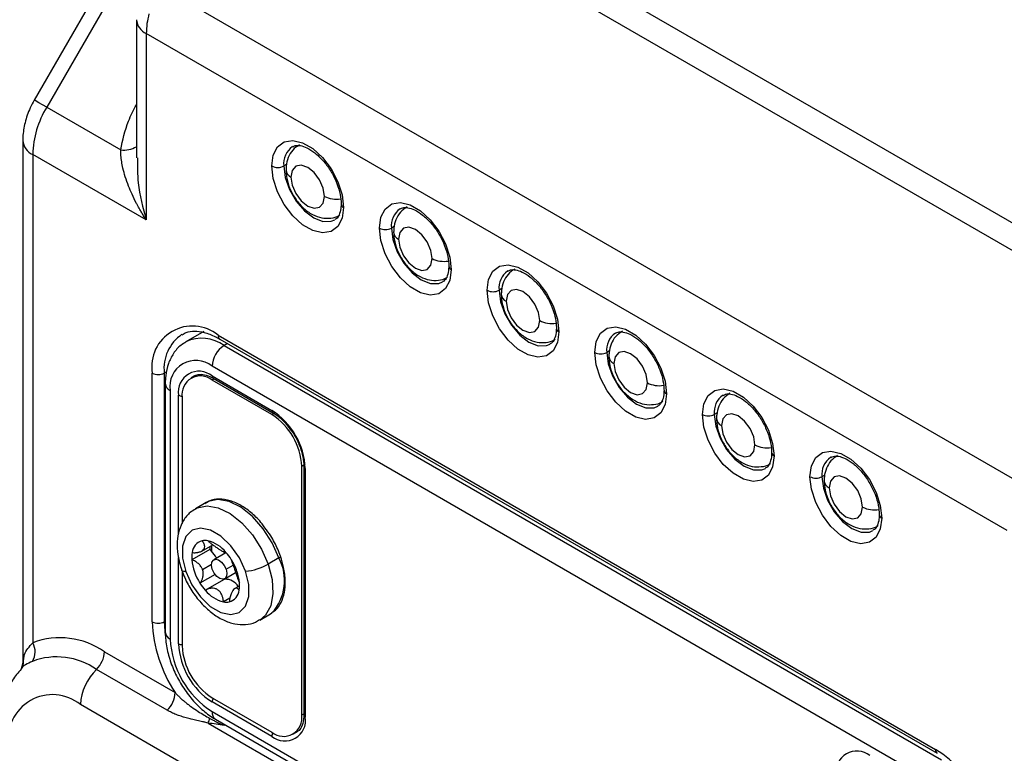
# Model space of a CAD drawing. Header units: millimetres. Extents: x 0 to 699, y 0 to 540.
# Tile 45 of 54: x 549 to 598, y 389 to 425. Entities that reach past the tile are written whole.
import ezdxf

# ---------------------------------------------------------------- set-up
doc = ezdxf.new("R2010")
doc.units = ezdxf.units.MM
doc.header["$LTSCALE"] = 2.5

msp = doc.modelspace()

# ---------------------------------------------------------------- linework, layer by layer
for p, q in [((565.752545, 433.70412), (599.7021, 414.105459)), ((599.356922, 412.943889), (565.407367, 432.54255)), ((554.615792, 428.789111), (550.103948, 420.974367)), ((555.225835, 428.437007), (550.71399, 420.622263)), ((556.330729, 426.565872), (598.719515, 402.095348)), ((555.133407, 424.933933), (555.133407, 418.121538)), ((555.621563, 424.253593), (555.621563, 415.067508)), ((598.04797, 399.761349), (555.621563, 424.253593)), ((550.71399, 420.622263), (554.360196, 418.517353)), ((549.535479, 418.979464), (549.535479, 393.119417)), ((550.023634, 418.299124), (550.023634, 394.23366)), ((555.621563, 415.067508), (550.023634, 418.299124)), ((562.539958, 417.80846), (562.398003, 417.726511)), ((567.843259, 414.746929), (567.701304, 414.66498)), ((573.14656, 411.685399), (573.004604, 411.60345)), ((558.46076, 409.576286), (557.576877, 409.066031)), ((559.157097, 409.390741), (594.512436, 388.980538)), ((559.243408, 409.199972), (594.598747, 388.78977)), ((559.624375, 408.980045), (559.451724, 408.880375)), ((559.451724, 408.880375), (594.807064, 388.470173)), ((578.449861, 408.623868), (578.307905, 408.541919)), ((556.621299, 407.586078), (556.505446, 407.519198)), ((594.217808, 387.449552), (558.862469, 407.859755)), ((555.916191, 395.271085), (555.916191, 407.519198)), ((556.505446, 407.519198), (556.505446, 395.271085)), ((557.997664, 407.384497), (557.820887, 407.282446)), ((558.033656, 407.403886), (557.997664, 407.384497)), ((558.862469, 407.383439), (561.808747, 405.682589)), ((558.966031, 407.239089), (558.862469, 407.179304)), ((561.808747, 405.478454), (558.862469, 407.179304)), ((558.914256, 407.268978), (561.860534, 405.568128)), ((556.555996, 407.008942), (556.555996, 394.76083)), ((556.800074, 406.668772), (556.800074, 394.42066)), ((557.212553, 399.585513), (557.212553, 406.430653)), ((557.38933, 406.328602), (557.38933, 400.106252)), ((561.808747, 405.478454), (561.985524, 405.580505)), ((583.753162, 405.562338), (583.611206, 405.480389)), ((563.458663, 403.028953), (563.281886, 402.926902)), ((563.281886, 390.67879), (563.281886, 402.926902)), ((563.38544, 402.926902), (563.38544, 390.67879)), ((563.458663, 402.824851), (563.458663, 390.576739)), ((589.056462, 402.500808), (588.914507, 402.418858)), ((558.575627, 401.144133), (558.045297, 400.83798)), ((558.748198, 398.837856), (557.864314, 398.3276)), ((558.359234, 398.755232), (558.896173, 399.0652)), ((557.212553, 394.182541), (557.212553, 398.436567)), ((559.534189, 398.666493), (558.945211, 398.326483)), ((559.535025, 398.682794), (559.547356, 398.689913)), ((562.157507, 398.413621), (561.627177, 398.107468)), ((558.833078, 398.087028), (558.397609, 397.835637)), ((559.557901, 397.859422), (559.89959, 398.056674)), ((559.97551, 397.845092), (560.09118, 397.761625)), ((557.38933, 397.761018), (557.38933, 394.08049)), ((559.012001, 397.600829), (558.268098, 397.171382)), ((559.387224, 397.36289), (559.415155, 397.330832)), ((559.486834, 397.388263), (560.025394, 397.699167)), ((559.42423, 397.336304), (558.537226, 396.824247)), ((560.217427, 397.043), (559.991272, 396.912443)), ((559.739174, 396.427716), (559.425465, 396.246616)), ((561.211706, 395.353004), (561.742036, 395.659157)), ((561.742036, 395.659157), (561.811496, 395.702938)), ((556.555996, 395.300267), (556.505446, 395.271085)), ((556.505446, 395.271085), (556.560079, 394.587397)), ((553.559168, 393.793216), (557.044964, 391.780909)), ((549.538621, 393.251882), (549.452745, 392.945448)), ((549.550558, 393.120617), (549.56723, 393.241608)), ((556.652127, 390.912594), (553.166331, 392.924901)), ((598.931853, 364.314837), (552.380657, 391.188271)), ((558.862469, 391.528938), (561.808747, 389.828088)), ((561.808747, 389.623953), (558.862469, 391.324803)), ((558.862469, 390.848488), (594.217808, 370.438285)), ((563.281886, 390.67879), (563.38544, 390.73857)), ((558.666331, 390.28121), (595.003201, 369.304381)), ((559.035092, 390.46695), (594.390431, 370.056748)), ((559.502351, 390.197208), (559.451724, 390.167982)), ((562.850329, 389.724946), (563.027106, 389.826997))]:
    msp.add_line(p, q)
at = {"flags": 128}
for points in [[(550.71399, 420.622263), (550.500086, 420.745744), (550.326427, 420.845986), (550.199686, 420.919138), (550.124734, 420.962387), (550.103948, 420.974367)], [(561.808747, 417.726511), (561.880354, 418.260288), (562.089374, 418.668146), (562.418873, 418.917043), (562.842157, 418.986815), (563.324935, 418.871808), (563.828094, 418.581341), (564.310871, 418.138944), (564.734155, 417.580459), (565.063654, 416.951131), (565.272674, 416.301943), (565.344281, 415.68549)], [(564.401472, 416.229762), (564.338676, 416.63057), (564.159847, 417.042861), (563.892212, 417.403868), (563.576514, 417.658631), (563.260816, 417.768365), (562.993181, 417.716363), (562.814352, 417.510543), (562.751556, 417.182239)], [(565.344281, 415.68549), (565.272674, 415.151713), (565.063654, 414.743854), (564.734155, 414.494957), (564.310871, 414.425186), (563.828094, 414.540193), (563.324935, 414.83066), (562.842157, 415.273057), (562.418873, 415.831542), (562.089374, 416.46087), (561.880354, 417.110057), (561.808747, 417.726511)], [(562.398003, 417.726511), (562.470103, 417.159211), (562.679347, 416.564197), (563.005252, 415.999712), (563.415917, 415.521014), (563.871142, 415.174959), (564.326367, 414.995422), (564.737031, 414.999978), (564.913872, 415.072481)], [(562.751556, 417.182239), (562.814352, 416.781431), (562.993181, 416.36914), (563.260816, 416.008133), (563.576514, 415.753369), (563.892212, 415.643636), (564.159847, 415.695637), (564.338676, 415.901458), (564.401472, 416.229762)], [(567.112048, 414.66498), (567.183655, 415.198758), (567.392675, 415.606616), (567.722174, 415.855513), (568.145458, 415.925284), (568.628235, 415.810278), (569.131394, 415.51981), (569.614172, 415.077414), (570.037456, 414.518929), (570.366955, 413.8896), (570.575975, 413.240413), (570.647582, 412.62396)], [(570.647582, 412.62396), (570.575975, 412.090182), (570.366955, 411.682324), (570.037456, 411.433427), (569.614172, 411.363656), (569.131394, 411.478662), (568.628235, 411.76913), (568.145458, 412.211526), (567.722174, 412.770011), (567.392675, 413.39934), (567.183655, 414.048527), (567.112048, 414.66498)], [(567.701304, 414.66498), (567.773404, 414.09768), (567.982648, 413.502666), (568.308553, 412.938182), (568.719218, 412.459483), (569.174443, 412.113428), (569.629668, 411.933892), (570.040332, 411.938447), (570.217173, 412.010951)], [(569.704773, 413.168232), (569.641977, 413.56904), (569.463148, 413.981331), (569.195513, 414.342338), (568.879815, 414.597101), (568.564117, 414.706835), (568.296482, 414.654833), (568.117653, 414.449013), (568.054857, 414.120708)], [(568.054857, 414.120708), (568.117653, 413.719901), (568.296482, 413.307609), (568.564117, 412.946602), (568.879815, 412.691839), (569.195513, 412.582105), (569.463148, 412.634107), (569.641977, 412.839927), (569.704773, 413.168232)], [(572.415349, 411.60345), (572.486956, 412.137227), (572.695976, 412.545086), (573.025475, 412.793983), (573.448759, 412.863754), (573.931536, 412.748747), (574.434695, 412.45828), (574.917473, 412.015883), (575.340757, 411.457399), (575.670256, 410.82807), (575.879276, 410.178883), (575.950883, 409.562429)], [(575.950883, 409.562429), (575.879276, 409.028652), (575.670256, 408.620794), (575.340757, 408.371897), (574.917473, 408.302125), (574.434695, 408.417132), (573.931536, 408.707599), (573.448759, 409.149996), (573.025475, 409.708481), (572.695976, 410.337809), (572.486956, 410.986997), (572.415349, 411.60345)], [(573.004604, 411.60345), (573.076705, 411.03615), (573.285949, 410.441136), (573.611854, 409.876652), (574.022519, 409.397953), (574.477744, 409.051898), (574.932969, 408.872361), (575.343633, 408.876917), (575.520474, 408.949421)], [(575.008074, 410.106702), (574.945278, 410.507509), (574.766449, 410.9198), (574.498813, 411.280807), (574.183116, 411.535571), (573.867418, 411.645304), (573.599782, 411.593303), (573.420954, 411.387482), (573.358158, 411.059178)], [(573.358158, 411.059178), (573.420954, 410.65837), (573.599782, 410.246079), (573.867418, 409.885072), (574.183116, 409.630309), (574.498813, 409.520575), (574.766449, 409.572577), (574.945278, 409.778397), (575.008074, 410.106702)], [(577.71865, 408.541919), (577.790257, 409.075697), (577.999276, 409.483555), (578.328775, 409.732452), (578.75206, 409.802224), (579.234837, 409.687217), (579.737996, 409.396749), (580.220774, 408.954353), (580.644058, 408.395868), (580.973557, 407.76654), (581.182577, 407.117352), (581.254184, 406.500899)], [(581.254184, 406.500899), (581.182577, 405.967122), (580.973557, 405.559263), (580.644058, 405.310366), (580.220774, 405.240595), (579.737996, 405.355601), (579.234837, 405.646069), (578.75206, 406.088465), (578.328775, 406.64695), (577.999276, 407.276279), (577.790257, 407.925466), (577.71865, 408.541919)], [(578.307905, 408.541919), (578.380006, 407.97462), (578.58925, 407.379605), (578.915155, 406.815121), (579.325819, 406.336422), (579.781044, 405.990368), (580.236269, 405.810831), (580.646934, 405.815386), (580.823775, 405.88789)], [(580.311375, 407.045171), (580.248578, 407.445979), (580.06975, 407.85827), (579.802114, 408.219277), (579.486417, 408.47404), (579.170719, 408.583774), (578.903083, 408.531772), (578.724255, 408.325952), (578.661459, 407.997647)], [(578.661459, 407.997647), (578.724255, 407.59684), (578.903083, 407.184549), (579.170719, 406.823541), (579.486417, 406.568778), (579.802114, 406.459045), (580.06975, 406.511046), (580.248578, 406.716867), (580.311375, 407.045171)], [(583.021951, 405.480389), (583.093558, 406.014166), (583.302577, 406.422025), (583.632076, 406.670922), (584.055361, 406.740693), (584.538138, 406.625687), (585.041297, 406.335219), (585.524074, 405.892823), (585.947359, 405.334338), (586.276858, 404.705009), (586.485877, 404.055822), (586.557484, 403.439369)], [(586.557484, 403.439369), (586.485877, 402.905591), (586.276858, 402.497733), (585.947359, 402.248836), (585.524074, 402.179064), (585.041297, 402.294071), (584.538138, 402.584538), (584.055361, 403.026935), (583.632076, 403.58542), (583.302577, 404.214748), (583.093558, 404.863936), (583.021951, 405.480389)], [(583.611206, 405.480389), (583.683307, 404.913089), (583.892551, 404.318075), (584.218456, 403.753591), (584.62912, 403.274892), (585.084345, 402.928837), (585.53957, 402.7493), (585.950235, 402.753856), (586.127076, 402.82636)], [(585.614675, 403.983641), (585.551879, 404.384448), (585.373051, 404.796739), (585.105415, 405.157747), (584.789717, 405.41251), (584.47402, 405.522243), (584.206384, 405.470242), (584.027556, 405.264421), (583.96476, 404.936117)], [(583.96476, 404.936117), (584.027556, 404.535309), (584.206384, 404.123018), (584.47402, 403.762011), (584.789717, 403.507248), (585.105415, 403.397514), (585.373051, 403.449516), (585.551879, 403.655336), (585.614675, 403.983641)], [(588.325251, 402.418858), (588.396858, 402.952636), (588.605878, 403.360494), (588.935377, 403.609391), (589.358661, 403.679163), (589.841439, 403.564156), (590.344598, 403.273689), (590.827375, 402.831292), (591.25066, 402.272807), (591.580159, 401.643479), (591.789178, 400.994291), (591.860785, 400.377838)], [(591.860785, 400.377838), (591.789178, 399.844061), (591.580159, 399.436202), (591.25066, 399.187305), (590.827375, 399.117534), (590.344598, 399.232541), (589.841439, 399.523008), (589.358661, 399.965404), (588.935377, 400.523889), (588.605878, 401.153218), (588.396858, 401.802405), (588.325251, 402.418858)], [(588.914507, 402.418858), (588.986608, 401.851559), (589.195852, 401.256545), (589.521757, 400.69206), (589.932421, 400.213362), (590.387646, 399.867307), (590.842871, 399.68777), (591.253536, 399.692326), (591.430377, 399.764829)], [(590.917976, 400.92211), (590.85518, 401.322918), (590.676352, 401.735209), (590.408716, 402.096216), (590.093018, 402.350979), (589.777321, 402.460713), (589.509685, 402.408711), (589.330857, 402.202891), (589.26806, 401.874586)], [(589.26806, 401.874586), (589.330857, 401.473779), (589.509685, 401.061488), (589.777321, 400.700481), (590.093018, 400.445717), (590.408716, 400.335984), (590.676352, 400.387985), (590.85518, 400.593806), (590.917976, 400.92211)], [(562.157507, 398.413621), (561.828114, 399.161406), (561.384962, 399.857415), (560.858251, 400.454215), (560.283876, 400.911136), (559.700979, 401.197039), (559.149285, 401.292441), (558.666389, 401.19084), (558.575627, 401.144133)], [(558.042984, 400.836641), (558.136059, 400.884687), (558.618955, 400.986288), (559.170649, 400.890886), (559.753546, 400.604983), (560.327921, 400.148062), (560.854632, 399.551262), (561.297784, 398.855253), (561.627177, 398.107468)], [(560.511954, 397.764147), (560.210004, 398.421939), (559.793452, 399.014479), (559.303073, 399.483764), (558.786869, 399.783856), (558.295369, 399.885382), (557.876685, 399.778402), (557.571801, 399.47339), (557.41056, 399.000201), (557.408746, 398.405154), (557.566537, 397.746497)], [(558.874143, 397.855324), (558.834084, 398.044709), (558.85217, 398.205573), (558.92565, 398.313427), (559.043337, 398.351851), (559.187313, 398.314995), (559.33566, 398.20847), (559.465793, 398.048494), (559.557901, 397.859422)], [(562.157507, 398.413621), (562.188962, 398.433512), (562.213145, 398.452603), (562.229126, 398.470158), (562.236291, 398.485505), (562.235746, 398.495078)], [(559.557901, 397.859422), (559.597961, 397.670037), (559.579874, 397.509173), (559.506394, 397.401319), (559.388708, 397.362895), (559.244732, 397.399751), (559.096385, 397.506275), (558.966251, 397.666252), (558.874143, 397.855324)], [(561.627177, 398.107468), (561.820364, 397.358867), (561.864178, 396.660466), (561.755636, 396.059859), (561.502132, 395.597978), (561.214018, 395.354343)], [(557.566537, 397.746497), (557.475248, 397.752419), (557.410113, 397.771185), (557.373633, 397.802075), (557.369037, 397.811969)], [(557.566537, 397.746497), (557.868487, 397.088704), (558.285039, 396.496165), (558.775418, 396.02688), (559.291622, 395.726787), (559.783122, 395.625262), (560.201806, 395.732241), (560.506691, 396.037254), (560.667931, 396.510443), (560.669745, 397.10549), (560.511954, 397.764147)], [(563.027106, 389.826997), (563.02719, 389.827046), (563.057, 389.845275)]]:
    msp.add_lwpolyline(points, dxfattribs=at)
for centre, radius, start, end in [((559.551327, 424.217083), 3.929933, 165.1695883, 179.4677051), ((555.967548, 425.017164), 0.8383, 185.7099106, 245.6240246), ((554.830185, 418.134929), 4.809354, 148.8562722, 178.0435014), ((550.332421, 419.035963), 0.798925, 184.0371808, 247.2628897), ((554.501444, 419.798641), 1.289049, 263.7091265, 299.3573499), ((563.403362, 417.846305), 1.012471, 124.601716, 186.7950977), ((562.103375, 418.29514), 0.640426, 242.6096722, 297.3903278), ((562.905952, 417.55066), 0.399465, 184.0385653, 247.2627507), ((564.989423, 417.367595), 1.280761, 242.6732915, 279.4963239), ((565.43128, 415.876977), 0.210323, 186.3717738, 245.5660819), ((568.706663, 414.784775), 1.012471, 124.601716, 186.7950977), ((567.406676, 415.23361), 0.640426, 242.6096722, 297.3903278), ((568.209253, 414.48913), 0.399465, 184.0385653, 247.2627507), ((570.292724, 414.306064), 1.280761, 242.6732915, 279.4963239), ((570.734581, 412.815447), 0.210323, 186.3717738, 245.5660819), ((574.009963, 411.723244), 1.012471, 124.601716, 186.7950977), ((572.709977, 412.172079), 0.640426, 242.6096722, 297.3903278), ((573.512553, 411.427599), 0.399465, 184.0385653, 247.2627507), ((575.596025, 411.244534), 1.280761, 242.6732915, 279.4963239), ((557.891948, 407.839697), 2.001584, 50.7967148, 189.214037), ((576.037882, 409.753916), 0.210323, 186.3717738, 245.5660819), ((579.313264, 408.661714), 1.012471, 124.601716, 186.7950977), ((558.542224, 407.745538), 2.049315, 124.5500738, 186.3410894), ((558.358913, 407.394545), 1.844432, 53.6659351, 115.4112791), ((559.361264, 409.368205), 0.205407, 173.7011525, 234.9866671), ((560.141816, 407.801537), 1.280671, 122.6054783, 177.3945215), ((578.013278, 409.110549), 0.640426, 242.6096722, 297.3903278), ((558.057374, 406.872727), 1.273735, 50.7967148, 189.214037), ((578.815854, 408.366069), 0.399465, 184.0385653, 247.2627507), ((558.218393, 406.593817), 1.018988, 50.7967148, 189.214037), ((556.210818, 408.087827), 0.640426, 242.6096722, 297.3903278), ((558.287401, 406.474284), 0.909811, 50.7967148, 189.214037), ((558.984969, 407.369917), 0.123244, 173.7011525, 234.9866671), ((556.954474, 407.037199), 0.399472, 184.0420364, 247.2624021), ((580.899326, 408.183004), 1.280761, 242.6732915, 279.4963239), ((581.341182, 406.692386), 0.210323, 186.3717738, 245.5660819), ((557.384511, 406.758898), 0.370559, 242.3512514, 270.8883521), ((584.616565, 405.600183), 1.012471, 124.601716, 186.7950977), ((561.934023, 405.670291), 0.125878, 174.3936284, 234.1413687), ((559.876492, 402.661842), 3.585878, 2.6054785, 57.3945217), ((560.083519, 402.781358), 3.201677, 2.6054785, 57.3945217), ((583.316578, 406.049019), 0.640426, 242.6096722, 297.3903278), ((584.119155, 405.304538), 0.399465, 184.0385653, 247.2627507), ((586.202626, 405.121473), 1.280761, 242.6732915, 279.4963239), ((586.644483, 403.630855), 0.210323, 186.3717738, 245.5660819), ((589.919866, 402.538653), 1.012471, 124.601716, 186.7950977), ((563.510821, 402.939694), 0.126132, 186.281261, 245.5740351), ((588.619879, 402.987488), 0.640426, 242.6096722, 297.3903278), ((589.422456, 402.243008), 0.399465, 184.0385653, 247.2627507), ((591.505927, 402.059943), 1.280761, 242.6732915, 279.4963239), ((591.947784, 400.569325), 0.210323, 186.3717738, 245.5660819), ((558.545247, 398.619017), 0.666174, 105.0480935, 174.7399902), ((558.516945, 398.547513), 0.729323, 79.2464633, 101.4401721), ((558.245496, 397.645596), 1.668953, 38.7427321, 75.866456), ((560.367187, 398.945494), 1.622564, 178.8556469, 183.8037157), ((557.988595, 397.95689), 1.163227, 42.9586949, 49.230821), ((560.274052, 398.8909), 1.441099, 174.3514015, 185.6270983), ((559.29975, 398.432756), 1.439283, 170.1049379, 184.1898248), ((560.389341, 398.560795), 2.535772, 185.276487, 213.2247688), ((557.811198, 397.797869), 1.401429, 25.5300943, 42.7741948), ((557.480295, 396.865345), 2.757134, 32.3156241, 41.4387061), ((557.428698, 396.824465), 2.822602, 19.3914229, 32.457014), ((560.074257, 397.302117), 2.361223, 317.3695348, 28.0818505), ((560.306281, 400.41521), 2.65903, 274.4362036, 299.7857903), ((559.565561, 397.090834), 0.283249, 105.9981044, 119.931512), ((559.521295, 396.620329), 0.743553, 31.3856786, 92.6053066), ((558.01408, 397.017704), 2.206301, 4.2977467, 19.7051683), ((560.598196, 398.645299), 2.757134, 212.3156241, 221.4387061), ((558.778741, 397.077888), 1.439283, 350.1049379, 4.1898248), ((559.832995, 397.865048), 1.668953, 218.7427321, 255.866456), ((559.533245, 396.891627), 0.666174, 285.0480935, 354.7399902), ((559.561546, 396.963131), 0.729323, 259.2464633, 281.4401721), ((562.671729, 395.528305), 6.760433, 182.1805029, 213.6634087), ((556.210818, 395.839715), 0.640426, 242.6096722, 297.3903278), ((551.376799, 390.68534), 3.797581, 54.9232395, 110.8745404), ((556.973044, 394.802419), 0.419116, 185.6947993, 245.6253417), ((549.28724, 393.78814), 0.860676, 326.9147086, 31.1739758), ((561.277788, 394.624421), 4.482347, 182.6054785, 237.3945217), ((560.794724, 394.34555), 3.585878, 182.6054785, 237.3945217), ((557.382127, 394.500924), 0.360726, 241.9597609, 271.1440967), ((560.587697, 394.226034), 3.201677, 182.6054785, 237.3945217), ((551.217022, 390.148923), 3.392029, 54.9232395, 110.8745404), ((552.257305, 393.859176), 1.303533, 314.2152254, 357.0995386), ((554.984383, 391.056351), 2.607066, 134.2152254, 177.0995386), ((551.000495, 389.496223), 2.183546, 50.7967148, 189.214037), ((555.743101, 391.846869), 1.303533, 314.2152254, 357.0995386), ((559.22296, 391.312489), 0.360702, 148.8562722, 178.0435014), ((559.270804, 390.803415), 0.410815, 173.7011525, 234.9866671), ((562.383815, 390.533108), 0.909811, 230.7967148, 9.214037), ((562.452823, 390.413575), 1.018988, 230.7967148, 9.214037), ((563.510554, 390.691266), 0.125735, 185.6947993, 245.6253417), ((557.166838, 390.951296), 1.642406, 335.921311, 344.4992103), ((562.178968, 389.608773), 0.370532, 149.1106, 177.6521025), ((590.627454, 387.884464), 1.018988, 50.7967148, 189.214037), ((594.721226, 388.960042), 0.209794, 174.3934088, 234.1438834), ((590.716935, 383.046929), 7.043689, 2.6054785, 57.3945217)]:
    msp.add_arc(centre, radius, start, end)
for points, knots in [([(550.103948, 420.974367), (550.034305, 420.845292), (549.841438, 420.487836), (549.630433, 419.873935), (549.541499, 419.331042), (549.536497, 419.038951), (549.535479, 418.979464)], [0, 0, 0, 0, 0.20518254, 0.568223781, 0.912064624, 1, 1, 1, 1]), ([(554.360196, 418.517353), (554.461981, 418.998622), (554.624576, 419.767417), (554.994905, 420.477122), (555.133407, 420.74255)], [0, 0, 0, 0, 0.6260033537, 1, 1, 1, 1]), ([(563.169133, 418.771436), (563.05239, 418.690942), (562.81579, 418.527808), (562.602282, 418.144217), (562.515984, 417.800366), (562.509477, 417.587715), (562.507478, 417.522409)], [0, 0, 0, 0, 0.283937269, 0.575445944, 0.869615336, 1, 1, 1, 1]), ([(562.835772, 418.668628), (562.872817, 418.691909), (562.963619, 418.748973), (563.196606, 418.74797), (563.541724, 418.640053), (563.934887, 418.391778), (564.332819, 418.012752), (564.689964, 417.535926), (564.974839, 416.998685), (565.157762, 416.459719), (565.218119, 416.07899), (565.221511, 415.895217), (565.222242, 415.855575)], [0, 0, 0, 0, 0.075699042, 0.185546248, 0.291646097, 0.405031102, 0.518455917, 0.632984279, 0.74821163, 0.863222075, 0.970496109, 1, 1, 1, 1]), ([(555.621563, 415.067508), (555.577687, 415.135234), (555.494615, 415.263462), (555.38264, 415.448021), (555.287247, 415.612097), (555.207539, 415.755196), (555.08115, 415.990965), (554.923173, 416.312761), (554.73762, 416.750256), (554.586753, 417.179129), (554.47662, 417.58242), (554.408541, 417.931177), (554.369267, 418.231929), (554.363143, 418.424608), (554.360196, 418.517353)], [0, 0, 0, 0, 0.063709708, 0.120624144, 0.170743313, 0.214067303, 0.25059633, 0.383311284, 0.499589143, 0.631389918, 0.7498916, 0.839374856, 0.92268385, 1, 1, 1, 1]), ([(555.185929, 418.123725), (555.185337, 417.711561), (555.183817, 416.65373), (555.455646, 415.668725), (555.621563, 415.067508)], [0, 0, 0, 0, 0.389631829, 1, 1, 1, 1]), ([(562.507478, 417.522409), (562.512887, 417.413529), (562.52726, 417.124169), (562.668057, 416.64467), (562.94435, 416.118748), (563.330837, 415.656034), (563.778298, 415.32684), (564.254243, 415.149383), (564.705682, 415.142632), (565.027735, 415.208916), (565.15108, 415.311487), (565.162406, 415.320905)], [0, 0, 0, 0, 0.081586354, 0.216825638, 0.353456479, 0.492908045, 0.638730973, 0.76216606, 0.876764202, 0.988684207, 1, 1, 1, 1]), ([(565.222242, 415.855575), (565.219601, 415.781405), (565.211915, 415.565609), (565.124969, 415.293659), (565.018123, 415.130139), (564.931855, 415.094123), (564.906512, 415.083543)], [0, 0, 0, 0, 0.177278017, 0.515780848, 0.857743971, 1, 1, 1, 1]), ([(568.472434, 415.709906), (568.355691, 415.629412), (568.119091, 415.466278), (567.905583, 415.082687), (567.819285, 414.738835), (567.812778, 414.526185), (567.810779, 414.460878)], [0, 0, 0, 0, 0.283937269, 0.575445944, 0.869615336, 1, 1, 1, 1]), ([(568.139073, 415.607098), (568.176118, 415.630379), (568.26692, 415.687443), (568.499907, 415.68644), (568.845025, 415.578523), (569.238188, 415.330247), (569.636119, 414.951222), (569.993265, 414.474395), (570.278139, 413.937154), (570.461062, 413.398189), (570.52142, 413.01746), (570.524811, 412.833686), (570.525543, 412.794045)], [0, 0, 0, 0, 0.075699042, 0.185546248, 0.291646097, 0.405031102, 0.518455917, 0.632984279, 0.74821163, 0.863222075, 0.970496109, 1, 1, 1, 1]), ([(567.810779, 414.460878), (567.816188, 414.351999), (567.830561, 414.062638), (567.971358, 413.583139), (568.24765, 413.057217), (568.634138, 412.594504), (569.081599, 412.265309), (569.557544, 412.087852), (570.008983, 412.081101), (570.331036, 412.147385), (570.454381, 412.249956), (570.465707, 412.259375)], [0, 0, 0, 0, 0.081586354, 0.216825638, 0.353456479, 0.492908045, 0.638730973, 0.76216606, 0.876764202, 0.988684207, 1, 1, 1, 1]), ([(570.525543, 412.794045), (570.522902, 412.719874), (570.515216, 412.504078), (570.42827, 412.232128), (570.321423, 412.068608), (570.235156, 412.032593), (570.209812, 412.022012)], [0, 0, 0, 0, 0.177278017, 0.515780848, 0.857743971, 1, 1, 1, 1]), ([(573.775735, 412.648375), (573.658992, 412.567881), (573.422392, 412.404747), (573.208884, 412.021157), (573.122585, 411.677305), (573.116079, 411.464655), (573.11408, 411.399348)], [0, 0, 0, 0, 0.283937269, 0.575445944, 0.869615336, 1, 1, 1, 1]), ([(573.442374, 412.545568), (573.479419, 412.568848), (573.570221, 412.625913), (573.803208, 412.624909), (574.148325, 412.516992), (574.541489, 412.268717), (574.93942, 411.889691), (575.296566, 411.412865), (575.58144, 410.875624), (575.764363, 410.336658), (575.82472, 409.95593), (575.828112, 409.772156), (575.828844, 409.732514)], [0, 0, 0, 0, 0.075699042, 0.185546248, 0.291646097, 0.405031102, 0.518455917, 0.632984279, 0.74821163, 0.863222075, 0.970496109, 1, 1, 1, 1]), ([(573.11408, 411.399348), (573.119488, 411.290468), (573.133862, 411.001108), (573.274658, 410.521609), (573.550951, 409.995687), (573.937439, 409.532973), (574.3849, 409.203779), (574.860844, 409.026322), (575.312283, 409.019571), (575.634337, 409.085855), (575.757682, 409.188426), (575.769008, 409.197844)], [0, 0, 0, 0, 0.081586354, 0.216825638, 0.353456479, 0.492908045, 0.638730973, 0.76216606, 0.876764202, 0.988684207, 1, 1, 1, 1]), ([(557.386359, 409.415283), (557.451398, 409.455419), (557.625292, 409.562731), (557.988293, 409.60354), (558.477088, 409.543519), (558.909647, 409.384042), (559.173397, 409.238583), (559.243408, 409.199972)], [0, 0, 0, 0, 0.151494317, 0.405045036, 0.648029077, 0.906571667, 1, 1, 1, 1]), ([(575.828844, 409.732514), (575.826202, 409.658344), (575.818517, 409.442548), (575.73157, 409.170598), (575.624724, 409.007078), (575.538457, 408.971063), (575.513113, 408.960482)], [0, 0, 0, 0, 0.177278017, 0.515780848, 0.857743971, 1, 1, 1, 1]), ([(579.079036, 409.586845), (578.962292, 409.506351), (578.725693, 409.343217), (578.512184, 408.959626), (578.425886, 408.615774), (578.419379, 408.403124), (578.417381, 408.337817)], [0, 0, 0, 0, 0.283937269, 0.575445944, 0.869615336, 1, 1, 1, 1]), ([(578.745675, 409.484037), (578.78272, 409.507318), (578.873521, 409.564382), (579.106509, 409.563379), (579.451626, 409.455462), (579.84479, 409.207187), (580.242721, 408.828161), (580.599866, 408.351335), (580.884741, 407.814093), (581.067664, 407.275128), (581.128021, 406.894399), (581.131413, 406.710625), (581.132145, 406.670984)], [0, 0, 0, 0, 0.075699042, 0.185546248, 0.291646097, 0.405031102, 0.518455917, 0.632984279, 0.74821163, 0.863222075, 0.970496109, 1, 1, 1, 1]), ([(557.577168, 409.039702), (557.493947, 408.996199), (557.246706, 408.866953), (556.944447, 408.49885), (556.688468, 407.989772), (556.571706, 407.479994), (556.560325, 407.138725), (556.555996, 407.008942)], [0, 0, 0, 0, 0.120828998, 0.358971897, 0.596990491, 0.84673743, 1, 1, 1, 1]), ([(578.417381, 408.337817), (578.422789, 408.228938), (578.437162, 407.939577), (578.577959, 407.460078), (578.854252, 406.934157), (579.240739, 406.471443), (579.6882, 406.142248), (580.164145, 405.964791), (580.615584, 405.95804), (580.937638, 406.024324), (581.060983, 406.126895), (581.072309, 406.136314)], [0, 0, 0, 0, 0.081586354, 0.216825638, 0.353456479, 0.492908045, 0.638730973, 0.76216606, 0.876764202, 0.988684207, 1, 1, 1, 1]), ([(557.982016, 407.361041), (558.043965, 407.397051), (558.177334, 407.474574), (558.476425, 407.459539), (558.743975, 407.364503), (558.892202, 407.28135), (558.914256, 407.268978)], [0, 0, 0, 0, 0.287560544, 0.61907923, 0.94332424, 1, 1, 1, 1]), ([(581.132145, 406.670984), (581.129503, 406.596813), (581.121818, 406.381017), (581.034871, 406.109067), (580.928025, 405.945548), (580.841758, 405.909532), (580.816414, 405.898951)], [0, 0, 0, 0, 0.177278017, 0.515780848, 0.857743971, 1, 1, 1, 1]), ([(584.382337, 406.525314), (584.265593, 406.44482), (584.028993, 406.281686), (583.815485, 405.898096), (583.729187, 405.554244), (583.72268, 405.341594), (583.720682, 405.276287)], [0, 0, 0, 0, 0.283937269, 0.575445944, 0.869615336, 1, 1, 1, 1]), ([(584.048976, 406.422507), (584.086021, 406.445788), (584.176822, 406.502852), (584.40981, 406.501848), (584.754927, 406.393932), (585.148091, 406.145656), (585.546022, 405.766631), (585.903167, 405.289804), (586.188042, 404.752563), (586.370965, 404.213597), (586.431322, 403.832869), (586.434714, 403.649095), (586.435446, 403.609454)], [0, 0, 0, 0, 0.075699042, 0.185546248, 0.291646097, 0.405031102, 0.518455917, 0.632984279, 0.74821163, 0.863222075, 0.970496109, 1, 1, 1, 1]), ([(561.860534, 405.568128), (561.930082, 405.524262), (562.134347, 405.395427), (562.438196, 405.127918), (562.634245, 404.859873), (562.714432, 404.750239)], [0, 0, 0, 0, 0.2337736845, 0.6866045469, 1, 1, 1, 1]), ([(583.720682, 405.276287), (583.72609, 405.167407), (583.740463, 404.878047), (583.88126, 404.398548), (584.157553, 403.872626), (584.54404, 403.409912), (584.991501, 403.080718), (585.467446, 402.903261), (585.918885, 402.89651), (586.240939, 402.962794), (586.364284, 403.065365), (586.37561, 403.074783)], [0, 0, 0, 0, 0.081586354, 0.216825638, 0.353456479, 0.492908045, 0.638730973, 0.76216606, 0.876764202, 0.988684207, 1, 1, 1, 1]), ([(562.714432, 404.750239), (562.752659, 404.702633), (562.913446, 404.502398), (563.127958, 404.0774), (563.319693, 403.540377), (563.381236, 403.154338), (563.384715, 402.966119), (563.38544, 402.926902)], [0, 0, 0, 0, 0.089203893, 0.375202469, 0.660951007, 0.929355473, 1, 1, 1, 1]), ([(586.435446, 403.609454), (586.432804, 403.535283), (586.425119, 403.319487), (586.338172, 403.047537), (586.231326, 402.884017), (586.145059, 402.848002), (586.119715, 402.837421)], [0, 0, 0, 0, 0.177278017, 0.515780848, 0.857743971, 1, 1, 1, 1]), ([(589.685638, 403.463784), (589.568894, 403.38329), (589.332294, 403.220156), (589.118786, 402.836565), (589.032488, 402.492714), (589.025981, 402.280063), (589.023983, 402.214756)], [0, 0, 0, 0, 0.283937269, 0.575445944, 0.869615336, 1, 1, 1, 1]), ([(589.352277, 403.360976), (589.389322, 403.384257), (589.480123, 403.441321), (589.713111, 403.440318), (590.058228, 403.332401), (590.451391, 403.084126), (590.849323, 402.7051), (591.206468, 402.228274), (591.491343, 401.691033), (591.674266, 401.152067), (591.734623, 400.771338), (591.738015, 400.587564), (591.738746, 400.547923)], [0, 0, 0, 0, 0.075699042, 0.185546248, 0.291646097, 0.405031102, 0.518455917, 0.632984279, 0.74821163, 0.863222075, 0.970496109, 1, 1, 1, 1]), ([(589.023983, 402.214756), (589.029391, 402.105877), (589.043764, 401.816516), (589.184561, 401.337017), (589.460854, 400.811096), (589.847341, 400.348382), (590.294802, 400.019187), (590.770747, 399.84173), (591.222186, 399.83498), (591.54424, 399.901263), (591.667585, 400.003835), (591.67891, 400.013253)], [0, 0, 0, 0, 0.081586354, 0.216825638, 0.353456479, 0.492908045, 0.638730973, 0.76216606, 0.876764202, 0.988684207, 1, 1, 1, 1]), ([(561.469635, 399.897605), (561.422466, 399.965386), (561.234777, 400.235091), (560.836458, 400.619921), (560.304561, 401.01426), (559.750644, 401.261993), (559.21512, 401.339331), (558.779866, 401.276541), (558.577141, 401.12672), (558.506346, 401.0744)], [0, 0, 0, 0, 0.056951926, 0.22661447, 0.397141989, 0.568915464, 0.741152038, 0.909606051, 1, 1, 1, 1]), ([(558.051728, 400.815557), (557.961464, 400.766686), (557.718321, 400.635045), (557.438274, 400.2684), (557.221218, 399.780413), (557.128324, 399.210307), (557.159345, 398.581028), (557.270356, 398.102033), (557.356942, 397.847522), (557.369055, 397.811917)], [0, 0, 0, 0, 0.096851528, 0.260885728, 0.424888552, 0.598354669, 0.784209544, 0.969811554, 1, 1, 1, 1]), ([(591.738746, 400.547923), (591.736105, 400.473752), (591.72842, 400.257957), (591.641473, 399.986007), (591.534627, 399.822487), (591.44836, 399.786471), (591.423016, 399.77589)], [0, 0, 0, 0, 0.177278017, 0.515780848, 0.857743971, 1, 1, 1, 1]), ([(562.235738, 398.495101), (562.190924, 398.613612), (562.06112, 398.956883), (561.811543, 399.44545), (561.567201, 399.768579), (561.469635, 399.897605)], [0, 0, 0, 0, 0.240547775, 0.696751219, 1, 1, 1, 1]), ([(557.881878, 398.680088), (557.907416, 398.677933), (557.957271, 398.673726), (558.028734, 398.673692), (558.095344, 398.677893), (558.157231, 398.686292), (558.221897, 398.69985), (558.287539, 398.720158), (558.372265, 398.758818), (558.455351, 398.822254), (558.502034, 398.919011), (558.499944, 399.013507), (558.471587, 399.100407), (558.4321, 399.178713), (558.392723, 399.233772), (558.372288, 399.262346)], [0, 0, 0, 0, 0.05439418, 0.106189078, 0.155783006, 0.203595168, 0.250076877, 0.313287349, 0.374999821, 0.499165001, 0.62388658, 0.749214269, 0.827587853, 0.910524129, 1, 1, 1, 1]), ([(558.653026, 399.264028), (558.672222, 399.24669), (558.709697, 399.212841), (558.768106, 399.163774), (558.825905, 399.117428), (558.883212, 399.073531), (558.946986, 399.026472), (559.017134, 398.976689), (559.118145, 398.907727), (559.239146, 398.828109), (559.360058, 398.752799), (559.439932, 398.708193), (559.491361, 398.687319), (559.525856, 398.680302), (559.53992, 398.686731), (559.547219, 398.690067)], [0, 0, 0, 0, 0.0543941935, 0.1061891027, 0.1557830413, 0.2035952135, 0.2500769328, 0.3132874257, 0.3749999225, 0.4991650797, 0.6238866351, 0.7492143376, 0.8275879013, 0.9105241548, 1, 1, 1, 1]), ([(558.397609, 397.835637), (558.390465, 397.854395), (558.37616, 397.891955), (558.347288, 397.946197), (558.308122, 398.006541), (558.255728, 398.071615), (558.168015, 398.156715), (558.039422, 398.250546), (557.924588, 398.301078), (557.864314, 398.3276)], [0, 0, 0, 0, 0.082340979, 0.164874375, 0.249630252, 0.373514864, 0.500161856, 0.737645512, 1, 1, 1, 1]), ([(559.810393, 398.339262), (559.812291, 398.328807), (559.815996, 398.308399), (559.825483, 398.272268), (559.837195, 398.233441), (559.851053, 398.191648), (559.868597, 398.141485), (559.890441, 398.081234), (559.917328, 398.008074), (559.945687, 397.929779), (559.965631, 397.873145), (559.97551, 397.845092)], [0, 0, 0, 0, 0.1089189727, 0.2126199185, 0.3119042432, 0.4076157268, 0.5006631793, 0.6272025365, 0.7507430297, 0.8765355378, 1, 1, 1, 1]), ([(561.811316, 395.72889), (561.870591, 395.763454), (562.062193, 395.87518), (562.278642, 396.213767), (562.448157, 396.703716), (562.489459, 397.293752), (562.418585, 397.905099), (562.292044, 398.313416), (562.235738, 398.495101)], [0, 0, 0, 0, 0.082159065, 0.265575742, 0.451963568, 0.645175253, 0.842116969, 1, 1, 1, 1]), ([(559.97551, 397.845092), (559.982131, 397.826032), (559.995388, 397.787867), (560.015596, 397.728624), (560.03905, 397.659208), (560.065728, 397.579289), (560.104271, 397.465805), (560.153493, 397.326153), (560.193289, 397.232303), (560.214177, 397.183043)], [0, 0, 0, 0, 0.082340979, 0.164874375, 0.249630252, 0.373514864, 0.500161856, 0.737645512, 1, 1, 1, 1]), ([(557.369055, 397.811917), (557.415592, 397.689057), (557.547936, 397.339664), (557.854238, 396.784067), (558.302854, 396.193386), (558.830259, 395.697816), (559.393942, 395.344835), (559.963407, 395.148025), (560.501094, 395.117126), (560.933015, 395.191639), (561.139347, 395.330923), (561.205274, 395.375427)], [0, 0, 0, 0, 0.071107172, 0.202218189, 0.333974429, 0.467395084, 0.604037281, 0.726146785, 0.840096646, 0.948907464, 1, 1, 1, 1]), ([(558.268098, 397.171382), (558.282706, 397.191365), (558.311222, 397.230374), (558.346847, 397.292549), (558.37617, 397.355064), (558.399151, 397.418124), (558.418376, 397.489513), (558.431163, 397.569756), (558.432925, 397.659454), (558.423852, 397.748883), (558.406302, 397.806899), (558.397609, 397.835637)], [0, 0, 0, 0, 0.108918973, 0.212619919, 0.311904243, 0.407615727, 0.500663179, 0.627202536, 0.75074303, 0.876535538, 1, 1, 1, 1]), ([(559.425465, 396.246616), (559.422738, 396.273461), (559.417414, 396.32587), (559.404027, 396.400928), (559.387193, 396.470923), (559.366673, 396.536056), (559.339647, 396.60433), (559.30406, 396.674064), (559.241462, 396.765202), (559.142808, 396.85772), (558.99568, 396.917895), (558.85592, 396.92793), (558.734995, 396.908686), (558.631589, 396.875921), (558.565546, 396.839485), (558.531272, 396.820577)], [0, 0, 0, 0, 0.054394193, 0.106189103, 0.155783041, 0.203595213, 0.250076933, 0.313287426, 0.374999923, 0.49916508, 0.623886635, 0.749214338, 0.827587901, 0.910524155, 1, 1, 1, 1]), ([(560.196613, 396.830555), (560.187544, 396.842218), (560.16984, 396.864985), (560.143399, 396.89101), (560.117754, 396.910458), (560.092653, 396.923295), (560.064736, 396.930952), (560.033655, 396.930595), (559.987341, 396.91411), (559.926602, 396.863575), (559.853703, 396.751684), (559.795907, 396.622617), (559.754769, 396.495598), (559.725345, 396.37751), (559.712743, 396.292444), (559.706203, 396.248298)], [0, 0, 0, 0, 0.05439418, 0.106189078, 0.155783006, 0.203595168, 0.250076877, 0.313287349, 0.374999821, 0.499165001, 0.62388658, 0.749214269, 0.827587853, 0.910524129, 1, 1, 1, 1]), ([(556.555996, 394.76083), (556.560284, 394.628966), (556.572364, 394.257447), (556.699627, 393.620534), (556.965907, 392.872846), (557.343566, 392.155115), (557.81363, 391.498275), (558.349555, 390.942231), (558.77091, 390.623167), (559.001181, 390.487003), (559.035092, 390.46695)], [0, 0, 0, 0, 0.082604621, 0.232733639, 0.382295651, 0.531387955, 0.68074497, 0.831225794, 0.975145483, 1, 1, 1, 1]), ([(549.56723, 393.241608), (549.572723, 393.384533), (549.586457, 393.741911), (549.85968, 394.04924), (550.023634, 394.23366)], [0, 0, 0, 0, 0.399927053, 1, 1, 1, 1]), ([(550.008365, 393.318308), (549.768018, 393.213203), (549.525366, 393.107091), (549.454963, 392.946176), (549.454294, 392.944648)], [0, 0, 0, 0, 0.990502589, 1, 1, 1, 1]), ([(549.456519, 392.942536), (549.304732, 392.763774), (548.987936, 392.390681), (548.658235, 391.70021), (548.432844, 390.910436), (548.361529, 390.268686), (548.357677, 389.895676), (548.356967, 389.826927)], [0, 0, 0, 0, 0.213067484, 0.44469294, 0.685790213, 0.942088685, 1, 1, 1, 1]), ([(557.044964, 391.780909), (557.08288, 391.73994), (557.159846, 391.656778), (557.283323, 391.536565), (557.414441, 391.41756), (557.553419, 391.30044), (557.699821, 391.185224), (557.90629, 391.033083), (558.16578, 390.859311), (558.467441, 390.674019), (558.658633, 390.564441), (558.749504, 390.512361)], [0, 0, 0, 0, 0.077622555, 0.157568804, 0.239797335, 0.324278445, 0.410995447, 0.49994573, 0.683029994, 0.849349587, 1, 1, 1, 1]), ([(558.666331, 390.28121), (558.629389, 390.290461), (558.538431, 390.313239), (558.355737, 390.355191), (558.115456, 390.406636), (557.847582, 390.467112), (557.584833, 390.533709), (557.334468, 390.609124), (557.091982, 390.697574), (556.86318, 390.796919), (556.722265, 390.874152), (556.652127, 390.912594)], [0, 0, 0, 0, 0.050857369, 0.125220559, 0.250348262, 0.380634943, 0.500169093, 0.627915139, 0.75343794, 0.87727844, 1, 1, 1, 1]), ([(563.38544, 390.67879), (563.382628, 390.601251), (563.374428, 390.375174), (563.276967, 390.083267), (563.159271, 389.896877), (563.060779, 389.857635), (563.042753, 389.850453)], [0, 0, 0, 0, 0.189453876, 0.5523823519, 0.9180802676, 1, 1, 1, 1]), ([(558.749504, 390.512361), (558.792788, 390.488183), (558.889241, 390.434308), (559.049596, 390.351131), (559.240451, 390.258477), (559.37797, 390.199573), (559.451724, 390.167982)], [0, 0, 0, 0, 0.186255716, 0.41504227, 0.686272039, 1, 1, 1, 1])]:
    msp.add_open_spline(points, degree=3, knots=knots)
msp.add_open_spline([(559.451724, 390.167982), (559.189362, 390.204394), (558.926973, 390.240796), (558.666331, 390.28121)], degree=3)

doc.saveas('drawing.dxf')
